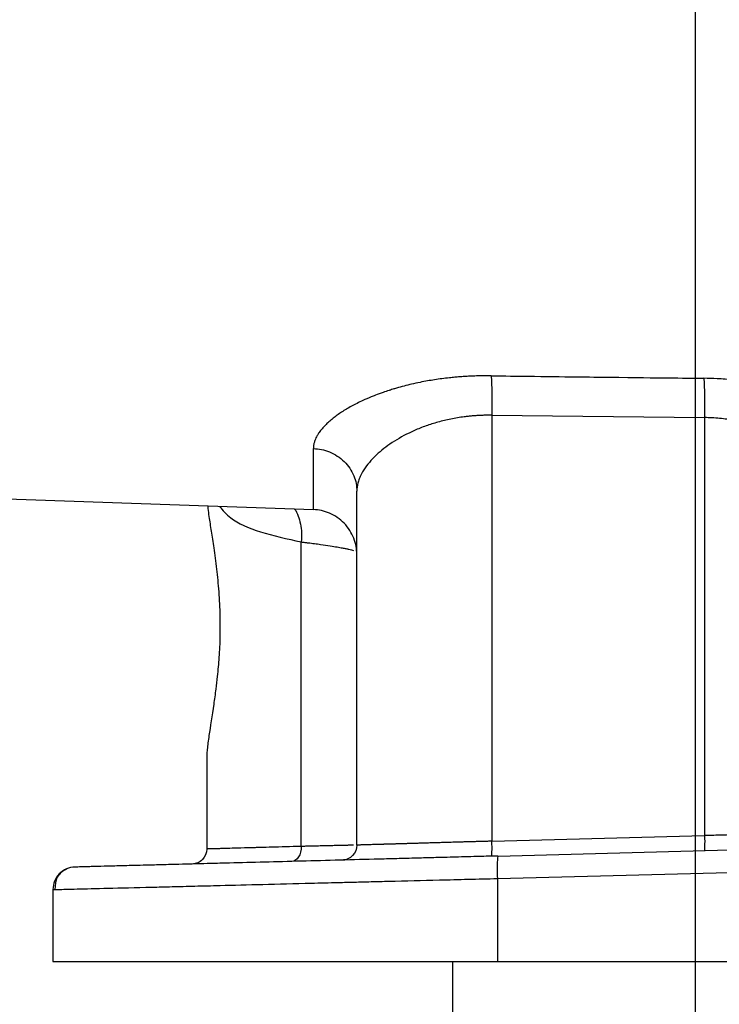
# Model space of a CAD drawing. Header units: inches. Extents: x 0.3 to 34.1, y 0.2 to 21.7.
# Tile 16 of 26: x 20.3 to 22.6, y 5.1 to 8.4. Entities that reach past the tile are written whole.
import ezdxf

# ---------------------------------------------------------------- set-up
doc = ezdxf.new("R2010")
doc.units = ezdxf.units.IN
doc.header["$MEASUREMENT"] = 0
doc.layers.add('SLD-0', color=7, linetype='Continuous', lineweight=25)

msp = doc.modelspace()

# ---------------------------------------------------------------- linework, layer by layer
at = {"color": 7, "linetype": 'Continuous', "lineweight": 25}
for p, q in [((21.8775, 7.0441), (22.586, 7.0364)), ((21.8775, 7.0441), (21.8775, 5.6242)), ((22.586, 7.0364), (22.586, 5.6427)), ((21.2826, 6.7296), (21.2826, 6.9331)), ((19.0378, 6.808), (21.2826, 6.7296)), ((21.4274, 5.6111), (21.4274, 6.7913)), ((21.2425, 5.6067), (21.2425, 6.6217)), ((20.9274, 5.9005), (20.9274, 5.598)), ((20.9272, 5.8531), (20.9274, 5.8533)), ((21.8775, 5.6242), (22.586, 5.6427)), ((21.8976, 5.5747), (23.4649, 5.6158)), ((21.8956, 5.4998), (23.4649, 5.5409)), ((21.8956, 5.4998), (21.8956, 5.2227)), ((20.4149, 5.4628), (20.4265, 5.4631)), ((20.4149, 5.4628), (20.4149, 5.2227)), ((21.7461, 5.2227), (21.7461, 3.6727)), ((21.8956, 5.2227), (23.4649, 5.2227))]:
    msp.add_line(p, q, dxfattribs=at)
for points, knots in [([(21.8749, 7.1756), (21.8701, 7.1757), (21.8599, 7.1757), (21.8436, 7.1756), (21.825, 7.1752), (21.8053, 7.1744), (21.7867, 7.1734), (21.7698, 7.1722), (21.7534, 7.1708), (21.7251, 7.1679), (21.6946, 7.1639), (21.6623, 7.1585), (21.6367, 7.1537), (21.6106, 7.148), (21.5844, 7.1415), (21.5637, 7.1358), (21.5486, 7.1312), (21.5405, 7.1287), (21.5296, 7.1251), (21.5126, 7.1194), (21.4927, 7.1121), (21.47, 7.1032), (21.4427, 7.0913), (21.4091, 7.0745), (21.3815, 7.058), (21.3643, 7.0461), (21.355, 7.0392), (21.349, 7.0345), (21.3432, 7.0297), (21.335, 7.0229), (21.3259, 7.0144), (21.3156, 7.0038), (21.3064, 6.993), (21.2988, 6.9822), (21.2932, 6.9726), (21.2891, 6.9638), (21.2857, 6.9544), (21.2831, 6.944), (21.2828, 6.9368), (21.2826, 6.9331)], [0, 0, 0, 0, 0.014823, 0.031678, 0.050879, 0.072901, 0.093518, 0.109545, 0.126326, 0.146003, 0.200517, 0.226387, 0.25484, 0.288326, 0.318101, 0.349719, 0.365498, 0.376128, 0.381256, 0.408426, 0.4441, 0.464211, 0.506699, 0.569067, 0.63121, 0.662198, 0.677535, 0.693126, 0.703986, 0.720652, 0.754818, 0.779866, 0.816318, 0.851853, 0.877656, 0.903144, 0.932055, 0.964367, 1, 1, 1, 1]), ([(21.8749, 7.1756), (21.9199, 7.1751), (21.9617, 7.1746), (22.1171, 7.1728), (22.2094, 7.1717), (22.3596, 7.1699), (22.4173, 7.1693), (22.5112, 7.1682), (22.5473, 7.1678), (22.5834, 7.1673)], [1.292114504, 1.292114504, 1.292114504, 1.292114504, 1.292694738, 1.292694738, 1.294648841, 1.294648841, 1.297775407, 1.297775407, 1.301243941, 1.301243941, 1.301243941, 1.301243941]), ([(21.8749, 7.1756), (21.876, 7.1628), (21.8776, 7.1242), (21.8778, 7.0709), (21.8775, 7.0441)], [-0.9999995, -0.9999995, -0.9999995, -0.9999995, -0.5, 0.0000003, 0.0000003, 0.0000003, 0.0000003]), ([(23.1369, 7.0104), (23.1345, 7.012), (23.1294, 7.0155), (23.1208, 7.0212), (23.1097, 7.0283), (23.0968, 7.0361), (23.0827, 7.0441), (23.0678, 7.0522), (23.0505, 7.0611), (23.0331, 7.0694), (23.0102, 7.0798), (22.9902, 7.0881), (22.9717, 7.0953), (22.959, 7.1), (22.937, 7.1079), (22.9035, 7.1188), (22.8649, 7.1298), (22.8286, 7.1386), (22.797, 7.1453), (22.7629, 7.1515), (22.7276, 7.1569), (22.6902, 7.1613), (22.6575, 7.1642), (22.6222, 7.1665), (22.5983, 7.167), (22.5834, 7.1673)], [0, 0, 0, 0, 0.019905, 0.042994, 0.070131, 0.107305, 0.140762, 0.171675, 0.211793, 0.256598, 0.282945, 0.353993, 0.3748, 0.389593, 0.425213, 0.496652, 0.568346, 0.622624, 0.675982, 0.721022, 0.784076, 0.84026, 0.892133, 0.93289, 1, 1, 1, 1]), ([(21.8775, 7.0441), (21.8731, 7.0442), (21.8642, 7.0443), (21.8509, 7.044), (21.8376, 7.0436), (21.8244, 7.0428), (21.8111, 7.0418), (21.7979, 7.0405), (21.7743, 7.0377), (21.7401, 7.032), (21.6977, 7.0217), (21.657, 7.0088), (21.6063, 6.9886), (21.5501, 6.9584), (21.5066, 6.9255), (21.4777, 6.8974), (21.4582, 6.8743), (21.444, 6.852), (21.4353, 6.8326), (21.4305, 6.8177), (21.4278, 6.8039), (21.4275, 6.7954), (21.4274, 6.7913)], [0, 0, 0, 0, 0.017274, 0.03459, 0.051957, 0.069381, 0.08687, 0.104429, 0.122067, 0.182284, 0.24473, 0.305065, 0.36888, 0.494197, 0.620531, 0.675241, 0.747306, 0.825901, 0.873912, 0.919552, 0.96158, 1, 1, 1, 1]), ([(23.0066, 6.874), (23.0038, 6.8767), (22.9981, 6.882), (22.9893, 6.8897), (22.9805, 6.8971), (22.9716, 6.9042), (22.9629, 6.9109), (22.9542, 6.9173), (22.9456, 6.9233), (22.9372, 6.929), (22.9163, 6.9427), (22.8817, 6.9626), (22.8287, 6.9873), (22.7727, 7.0075), (22.7239, 7.0202), (22.6869, 7.0272), (22.6616, 7.031), (22.6362, 7.0338), (22.6111, 7.0357), (22.5943, 7.0362), (22.586, 7.0364)], [0, 0, 0, 0, 0.033188, 0.065178, 0.095971, 0.125567, 0.153967, 0.181172, 0.207182, 0.231997, 0.255619, 0.388125, 0.507925, 0.635995, 0.755988, 0.806056, 0.855423, 0.904157, 0.952325, 1, 1, 1, 1]), ([(21.2826, 6.9331), (21.3, 6.9325), (21.3185, 6.929), (21.3542, 6.9145), (21.3713, 6.9036), (21.3993, 6.8761), (21.4103, 6.8596), (21.4243, 6.8254), (21.4274, 6.8077), (21.4274, 6.7913)], [0, 0, 0, 0, 0.25, 0.25, 0.5, 0.5, 0.75, 0.75, 1, 1, 1, 1]), ([(20.9302, 6.7419), (20.9305, 6.739), (20.9315, 6.7281), (20.9354, 6.701), (20.942, 6.6586), (20.9511, 6.5999), (20.9603, 6.5325), (20.9666, 6.4686), (20.9699, 6.4158), (20.971, 6.3847), (20.9715, 6.3646), (20.9715, 6.3563), (20.9715, 6.349), (20.9715, 6.3329), (20.9715, 6.3068), (20.9702, 6.2719), (20.968, 6.2382), (20.9655, 6.2051), (20.9621, 6.1695), (20.9572, 6.1273), (20.9474, 6.0569), (20.9358, 5.987), (20.9294, 5.9374), (20.9276, 5.9137), (20.9275, 5.9047), (20.9274, 5.9005)], [0, 0, 0, 0, 0.01532, 0.057149, 0.124752, 0.1922, 0.27095, 0.348184, 0.388455, 0.427989, 0.439401, 0.447133, 0.452059, 0.46066, 0.494197, 0.52774, 0.562891, 0.594782, 0.627466, 0.672303, 0.729238, 0.863956, 0.939958, 0.971581, 1, 1, 1, 1]), ([(21.4274, 6.5797), (21.4274, 6.5971), (21.4243, 6.6157), (21.4103, 6.652), (21.3993, 6.6694), (21.3713, 6.6984), (21.3542, 6.71), (21.3185, 6.7253), (21.3, 6.729), (21.2826, 6.7296)], [0, 0, 0, 0, 0.25, 0.25, 0.5, 0.5, 0.75, 0.75, 1, 1, 1, 1]), ([(23.0068, 5.6549), (22.99, 5.6544), (22.9717, 5.6539), (22.9447, 5.6531), (22.9359, 5.6528), (22.9185, 5.6523), (22.8758, 5.6511), (22.83, 5.6498), (22.8003, 5.6489), (22.7892, 5.6486), (22.784, 5.6484), (22.7687, 5.648), (22.7402, 5.6472), (22.7014, 5.646), (22.6773, 5.6454), (22.6556, 5.6447), (22.6457, 5.6444), (22.6179, 5.6436), (22.6019, 5.6432), (22.586, 5.6427)], [0, 0, 0, 0, 0.0625, 0.0625, 0.09375, 0.09375, 0.125, 0.25, 0.28125, 0.28125, 0.3125, 0.3125, 0.375, 0.5, 0.625, 0.625, 0.75, 0.75, 1, 1, 1, 1]), ([(21.8775, 5.6242), (21.8724, 5.624), (21.8623, 5.6237), (21.8473, 5.6233), (21.8327, 5.6229), (21.8184, 5.6224), (21.8044, 5.622), (21.7909, 5.6217), (21.7778, 5.6213), (21.7652, 5.6209), (21.753, 5.6206), (21.7413, 5.6202), (21.7302, 5.6199), (21.7196, 5.6196), (21.7095, 5.6193), (21.7, 5.619), (21.691, 5.6188), (21.6826, 5.6185), (21.6744, 5.6183), (21.6665, 5.6181), (21.6588, 5.6178), (21.6514, 5.6176), (21.6443, 5.6174), (21.6373, 5.6172), (21.6307, 5.617), (21.6242, 5.6168), (21.618, 5.6166), (21.612, 5.6165), (21.6062, 5.6163), (21.6006, 5.6161), (21.5952, 5.616), (21.5901, 5.6158), (21.5851, 5.6157), (21.5803, 5.6156), (21.5757, 5.6154), (21.5713, 5.6153), (21.567, 5.6152), (21.563, 5.6151), (21.5591, 5.6149), (21.5553, 5.6148), (21.5517, 5.6147), (21.5483, 5.6146), (21.545, 5.6145), (21.5419, 5.6144), (21.5389, 5.6144), (21.5361, 5.6143), (21.5333, 5.6142), (21.5308, 5.6141), (21.5283, 5.6141), (21.526, 5.614), (21.5237, 5.6139), (21.5216, 5.6139), (21.5196, 5.6138), (21.5177, 5.6137), (21.5159, 5.6137), (21.5142, 5.6136), (21.5126, 5.6136), (21.5111, 5.6136), (21.5097, 5.6135), (21.5084, 5.6135), (21.5071, 5.6134), (21.5059, 5.6134), (21.5047, 5.6134), (21.5036, 5.6133), (21.5024, 5.6133), (21.5014, 5.6133), (21.5003, 5.6132), (21.4993, 5.6132), (21.4983, 5.6132), (21.4974, 5.6132), (21.4965, 5.6131), (21.4956, 5.6131), (21.4947, 5.6131), (21.4939, 5.6131), (21.4931, 5.613), (21.4923, 5.613), (21.4916, 5.613), (21.4909, 5.613), (21.4902, 5.6129), (21.4895, 5.6129), (21.4889, 5.6129), (21.4883, 5.6129), (21.4877, 5.6129), (21.4872, 5.6129), (21.4867, 5.6128), (21.4861, 5.6128), (21.4784, 5.6126), (21.4655, 5.6122), (21.4506, 5.6118), (21.4418, 5.6116), (21.437, 5.6114), (21.4336, 5.6113), (21.4309, 5.6112), (21.4288, 5.6111), (21.4276, 5.6111), (21.4275, 5.6111), (21.4274, 5.6111)], [0, 0, 0, 0, 0.021212, 0.042075, 0.062558, 0.082631, 0.102263, 0.121426, 0.140096, 0.158247, 0.175856, 0.192905, 0.209376, 0.225252, 0.240522, 0.255175, 0.269206, 0.282693, 0.29584, 0.30866, 0.321157, 0.333339, 0.345208, 0.356771, 0.368031, 0.378995, 0.389666, 0.400049, 0.410149, 0.419971, 0.429519, 0.438799, 0.447814, 0.45657, 0.465071, 0.473321, 0.481326, 0.489089, 0.496616, 0.503912, 0.510979, 0.517824, 0.524451, 0.530864, 0.537068, 0.543068, 0.548867, 0.554471, 0.559883, 0.565109, 0.570153, 0.575019, 0.579711, 0.584235, 0.588594, 0.592792, 0.596834, 0.600724, 0.604467, 0.608066, 0.611547, 0.614933, 0.618225, 0.621425, 0.624534, 0.627554, 0.630487, 0.633333, 0.636095, 0.638774, 0.641371, 0.643888, 0.646325, 0.648684, 0.650966, 0.653172, 0.655303, 0.657361, 0.659346, 0.661259, 0.663102, 0.664875, 0.666578, 0.668214, 0.669782, 0.671283, 0.672719, 0.73866, 0.793339, 0.839146, 0.868364, 0.895257, 0.920271, 0.947977, 0.974326, 1, 1, 1, 1]), ([(21.8762, 5.5742), (21.8769, 5.5742), (21.8774, 5.5796), (21.8779, 5.5981), (21.8779, 5.6111), (21.8775, 5.6242)], [0, 0, 0, 0, 0.5, 0.5, 1, 1, 1, 1]), ([(22.586, 5.6427), (22.5864, 5.6296), (22.5864, 5.6166), (22.5859, 5.5981), (22.5854, 5.5927), (22.5847, 5.5927)], [0, 0, 0, 0, 0.5, 0.5, 1, 1, 1, 1]), ([(20.9274, 5.598), (20.9274, 5.5852), (20.9222, 5.5724), (20.9042, 5.5539), (20.8916, 5.5484), (20.8787, 5.5481)], [0, 0, 0, 0, 0.5, 0.5, 1, 1, 1, 1]), ([(21.2425, 5.6067), (21.2061, 5.6057), (21.1564, 5.6044), (21.1186, 5.6033), (21.1022, 5.6029), (21.0972, 5.6027), (21.0875, 5.6025), (21.0454, 5.6013), (21.0086, 5.6003), (20.9887, 5.5997), (20.9818, 5.5995), (20.979, 5.5995), (20.9716, 5.5993), (20.9584, 5.5989), (20.9435, 5.5985), (20.9374, 5.5983), (20.9333, 5.5982), (20.9319, 5.5982), (20.9283, 5.5981), (20.9274, 5.598), (20.9274, 5.598)], [0, 0, 0, 0, 0.0625, 0.09375, 0.09375, 0.109375, 0.109375, 0.125, 0.25, 0.28125, 0.28125, 0.3125, 0.3125, 0.375, 0.5, 0.625, 0.625, 0.75, 0.75, 1, 1, 1, 1]), ([(21.2425, 5.6067), (21.2425, 5.6067), (21.2425, 5.6067), (21.2425, 5.6067), (21.2427, 5.5938), (21.236, 5.568), (21.2192, 5.557), (21.2106, 5.5567)], [-0.9995319, -0.9995319, -0.9995319, -0.9995319, -0.9995238, -0.9995238, -0.9995238, -0.4995238, 0.0000081, 0.0000081, 0.0000081, 0.0000081]), ([(21.4274, 5.6111), (21.4274, 5.5983), (21.4222, 5.5855), (21.4042, 5.567), (21.3916, 5.5615), (21.3787, 5.5611)], [0, 0, 0, 0, 0.5, 0.5, 1, 1, 1, 1]), ([(21.8976, 5.5747), (21.8895, 5.5745), (21.8715, 5.5741), (21.8416, 5.5733), (21.8057, 5.5723), (21.7548, 5.571), (21.6975, 5.5695), (21.6316, 5.5678), (21.5797, 5.5664), (21.5351, 5.5652), (21.4687, 5.5635), (21.3693, 5.5609), (21.2412, 5.5575), (21.1178, 5.5543), (21.0181, 5.5517), (20.9453, 5.5498), (20.8933, 5.5484), (20.8464, 5.5472), (20.8036, 5.5461), (20.7594, 5.5449), (20.7047, 5.5435), (20.6422, 5.5419), (20.5846, 5.5404), (20.5476, 5.5394), (20.5248, 5.5388), (20.5121, 5.5385), (20.5013, 5.5382), (20.4944, 5.538), (20.4902, 5.5379), (20.4883, 5.5378), (20.488, 5.5378), (20.4879, 5.5378)], [0, 0, 0, 0, 0.010703, 0.0239884, 0.0399107, 0.0585563, 0.0922455, 0.1170913, 0.1480404, 0.163485, 0.1789203, 0.2407177, 0.3049196, 0.3691079, 0.4345679, 0.4725966, 0.5000461, 0.5328292, 0.5655276, 0.5898699, 0.6309936, 0.695603, 0.7593592, 0.8211515, 0.8520174, 0.8829486, 0.9052469, 0.9414701, 0.9618148, 0.9813495, 1, 1, 1, 1]), ([(21.8976, 5.5747), (21.8965, 5.5747), (21.8949, 5.5584), (21.8951, 5.5194), (21.8956, 5.4998)], [-0.9996985, -0.9996985, -0.9996985, -0.9996985, -0.5, 0, 0, 0, 0]), ([(20.4879, 5.5378), (20.4783, 5.5376), (20.4687, 5.5354), (20.451, 5.5277), (20.4429, 5.5221), (20.4294, 5.5083), (20.424, 5.5), (20.4168, 5.4822), (20.4149, 5.4725), (20.4149, 5.4628)], [0, 0, 0, 0, 0.25, 0.25, 0.5, 0.5, 0.75, 0.75, 1, 1, 1, 1]), ([(20.461, 5.532), (20.4484, 5.524), (20.4231, 5.5079), (20.4221, 5.478), (20.4216, 5.463)], [0, 0, 0, 0, 0.499526, 1, 1, 1, 1]), ([(20.4149, 5.2227), (20.4149, 5.2227), (20.415, 5.2227), (20.4157, 5.2227), (20.4169, 5.2227), (20.4185, 5.2227), (20.4206, 5.2227), (20.4232, 5.2227), (20.4262, 5.2227), (20.4297, 5.2227), (20.4336, 5.2227), (20.438, 5.2227), (20.4502, 5.2227), (20.4755, 5.2227), (20.524, 5.2227), (20.5854, 5.2227), (20.6595, 5.2227), (20.7453, 5.2227), (20.8423, 5.2227), (20.9494, 5.2227), (21.0659, 5.2227), (21.1905, 5.2227), (21.3222, 5.2227), (21.4598, 5.2227), (21.5706, 5.2227), (21.6508, 5.2227), (21.6993, 5.2227), (21.7481, 5.2227), (21.797, 5.2227), (21.8462, 5.2227), (21.8791, 5.2227), (21.8956, 5.2227)], [0, 0, 0, 0, 0.0113913, 0.0227675, 0.034132, 0.0454882, 0.0568395, 0.0681893, 0.079541, 0.090898, 0.1022636, 0.1136413, 0.1250345, 0.1875233, 0.2500236, 0.3125124, 0.3750127, 0.4375015, 0.5000018, 0.5624906, 0.6249909, 0.6874797, 0.74998, 0.8124688, 0.8749691, 0.8958409, 0.9166714, 0.9374817, 0.9582926, 0.9791251, 1, 1, 1, 1])]:
    msp.add_open_spline(points, degree=3, knots=knots, dxfattribs=at)
msp.add_open_spline([(22.5834, 7.1673), (22.5845, 7.1544), (22.5861, 7.1159), (22.5863, 7.0629), (22.586, 7.0364)], degree=3, dxfattribs=at)
at = {"color": 8, "linetype": 'Continuous', "lineweight": 25}
for points, knots in [([(20.9697, 6.7405), (20.9809, 6.7273), (21.0098, 6.6929), (21.1002, 6.6531), (21.1951, 6.6322), (21.2425, 6.6217)], [0, 0, 0, 0, 0.238342, 0.619553, 1, 1, 1, 1]), ([(21.2197, 6.7318), (21.2199, 6.7316), (21.225, 6.7253), (21.232, 6.7084), (21.24, 6.6819), (21.2439, 6.6524), (21.243, 6.632), (21.2425, 6.6217)], [0, 0, 0, 0, 0.008542, 0.255849, 0.503846, 0.752042, 1, 1, 1, 1]), ([(21.2425, 6.6217), (21.2463, 6.6213), (21.254, 6.6204), (21.2651, 6.619), (21.2759, 6.6177), (21.2864, 6.6163), (21.2966, 6.615), (21.3149, 6.6125), (21.3378, 6.6091), (21.3614, 6.6052), (21.3784, 6.602), (21.3912, 6.5994), (21.4014, 6.5972), (21.4098, 6.5951), (21.4141, 6.5938), (21.4162, 6.5931)], [0, 0, 0, 0, 0.043736, 0.087473, 0.131209, 0.174945, 0.218681, 0.262417, 0.418701, 0.549878, 0.655941, 0.744859, 0.83184, 0.916887, 1, 1, 1, 1]), ([(21.4163, 5.6109), (21.4151, 5.6108), (21.4128, 5.6108), (21.4086, 5.6107), (21.4039, 5.6106), (21.3987, 5.6104), (21.3929, 5.6103), (21.3866, 5.6101), (21.3798, 5.61), (21.3724, 5.6098), (21.3645, 5.6096), (21.356, 5.6094), (21.347, 5.6092), (21.3375, 5.609), (21.3274, 5.6087), (21.3169, 5.6085), (21.3057, 5.6082), (21.2941, 5.608), (21.282, 5.6077), (21.2693, 5.6074), (21.2562, 5.6071), (21.2471, 5.6068), (21.2425, 5.6067)], [0, 0, 0, 0, 0.047751, 0.095739, 0.143964, 0.192425, 0.241122, 0.290057, 0.339228, 0.388635, 0.43828, 0.488161, 0.538279, 0.588634, 0.639226, 0.690054, 0.74112, 0.792422, 0.843961, 0.895737, 0.94775, 1, 1, 1, 1]), ([(20.4265, 5.4631), (20.4286, 5.4632), (20.4357, 5.4634), (20.4912, 5.4648), (20.5929, 5.4673), (20.7089, 5.4702), (20.8118, 5.4727), (20.8876, 5.4746), (20.9867, 5.4771), (21.1146, 5.4803), (21.2341, 5.4833), (21.3205, 5.4854), (21.3682, 5.4866), (21.4199, 5.4879), (21.4757, 5.4893), (21.5693, 5.4916), (21.7089, 5.4951), (21.8309, 5.4982), (21.8956, 5.4998)], [0, 0, 0, 0, 0.0466426, 0.161272, 0.2785059, 0.3983456, 0.4457285, 0.4949267, 0.5459404, 0.6258406, 0.7098215, 0.731693, 0.7551545, 0.7802058, 0.8068471, 0.8350782, 0.9125784, 1, 1, 1, 1])]:
    msp.add_open_spline(points, degree=3, knots=knots, dxfattribs=at)
at = {"layer": 'SLD-0'}
msp.add_line((22.5559, 2.6062), (22.5559, 15.9828), dxfattribs=at)

doc.saveas('drawing.dxf')
